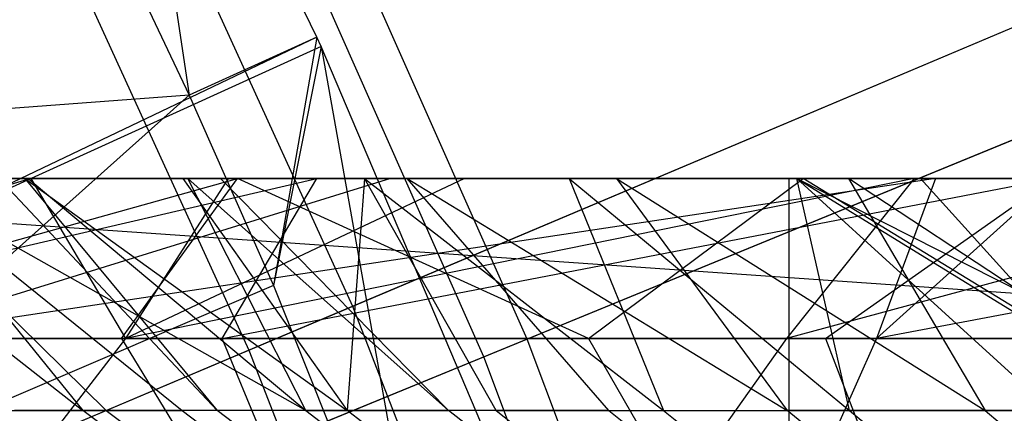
# Model space of a CAD drawing. Extents: x 0.1 to 12.1, y -6 to 6.
# Tile 248 of 256: x 8.0339 to 8.2753, y 0.8424 to 0.939. Entities that reach past the tile are written whole.
import ezdxf

# ---------------------------------------------------------------- set-up
doc = ezdxf.new("R2010")
doc.units = 0
doc.header["$LTSCALE"] = 2.54
doc.layers.get('0').update_dxf_attribs({"linetype": 'CONTINUOUS'})

# ---------------------------------------------------------------- blocks, each defined once
blk = doc.blocks.new('DROPS_COLOR_B-11195_STL')
at = {"color": 0}
for p, q in [((8.10671, 0.93468, 13.3555), (8.05835, 1.03405, 13.3555)), ((8.05835, 1.03405, 13.3555), (8.07543, 0.9204, 13.28327)), ((8.05835, 1.03405, 13.3555), (8.07543, 0.9204, 13.28327)), ((8.10671, 0.93468, 13.3555), (8.05835, 1.03405, 13.3555)), ((8.06255, 0.98459, 13.03183), (8.11549, 0.86866, 13.03183)), ((8.06255, 0.98459, 13.03183), (8.11549, 0.86866, 13.03183)), ((8.11549, 0.86866, 13.03183), (8.38373, 0.98202, 12.88484)), ((8.11549, 0.86866, 13.03183), (8.38373, 0.98202, 12.88484)), ((8.04922, 0.97574, 13.28327), (8.07543, 0.9204, 13.28327)), ((8.04922, 0.97574, 13.28327), (8.07543, 0.9204, 13.28327)), ((8.03773, 0.97239, 2.3419), (8.09002, 0.85789, 2.3419)), ((8.03773, 0.97239, 2.3419), (8.09002, 0.85789, 2.3419)), ((8.09002, 0.85789, 2.3419), (8.35896, 0.97155, 2.48739)), ((8.09002, 0.85789, 2.3419), (8.35896, 0.97155, 2.48739)), ((8.10671, 0.93468, 13.3555), (7.97635, 0.87251, 13.42236)), ((8.10671, 0.93468, 13.3555), (7.97635, 0.87251, 13.42236)), ((8.10671, 0.93468, 13.3555), (8.07543, 0.9204, 13.28327)), ((8.10671, 0.93468, 13.3555), (8.07543, 0.9204, 13.28327)), ((8.10671, 0.93468, 13.3555), (8.09609, 0.87374, 13.28327)), ((8.10671, 0.93468, 13.3555), (8.09609, 0.87374, 13.28327)), ((8.10778, 0.93235, 13.3555), (8.10671, 0.93468, 13.3555)), ((8.10778, 0.93235, 13.3555), (8.10671, 0.93468, 13.3555)), ((8.10778, 0.93235, 13.3555), (7.97635, 0.87251, 13.42236)), ((8.10778, 0.93235, 13.3555), (7.97635, 0.87251, 13.42236)), ((8.10778, 0.93235, 13.3555), (8.09609, 0.87374, 13.28327)), ((8.10778, 0.93235, 13.3555), (8.09609, 0.87374, 13.28327)), ((8.15203, 0.82828, 13.3555), (8.10778, 0.93235, 13.3555)), ((8.10778, 0.93235, 13.3555), (8.13595, 0.77428, 13.28327)), ((8.10778, 0.93235, 13.3555), (8.13595, 0.77428, 13.28327)), ((8.15203, 0.82828, 13.3555), (8.10778, 0.93235, 13.3555)), ((8.07543, 0.9204, 13.28327), (7.91186, 0.90836, 13.35397)), ((8.07543, 0.9204, 13.28327), (7.91186, 0.90836, 13.35397)), ((7.95549, 0.8134, 13.35397), (8.07543, 0.9204, 13.28327)), ((7.95549, 0.8134, 13.35397), (8.07543, 0.9204, 13.28327)), ((8.07543, 0.9204, 13.28327), (8.09609, 0.87374, 13.28327)), ((8.07543, 0.9204, 13.28327), (8.09609, 0.87374, 13.28327)), ((8.25479, 0.89999, 51.35924), (7.87284, 0.89999, 51.22382)), ((7.87284, 0.89999, 51.22382), (8.28033, 0.87168, 51.36935)), ((7.87284, 0.89999, 51.22382), (8.28033, 0.87168, 51.36935)), ((8.25479, 0.89999, 51.35924), (7.87284, 0.89999, 51.22382)), ((8.28083, 0.89999, 62.51727), (7.87284, 0.89999, 62.66298)), ((8.28083, 0.89999, 62.51727), (7.87284, 0.89999, 62.66298)), ((8.03656, 0.89999, 54.75724), (7.90634, 0.86071, 54.68721)), ((8.03656, 0.89999, 54.75724), (7.90634, 0.86071, 54.68721)), ((8.10669, 0.89999, 57.88718), (7.92872, 0.89999, 57.81878)), ((8.10669, 0.89999, 57.88718), (7.92872, 0.89999, 57.81878)), ((7.93401, 0.89999, 54.66039), (8.03656, 0.89999, 54.75724)), ((7.93401, 0.89999, 54.66039), (8.03656, 0.89999, 54.75724)), ((7.93707, 0.86071, 57.78061), (8.10669, 0.89999, 57.88718)), ((7.93707, 0.86071, 57.78061), (8.10669, 0.89999, 57.88718)), ((7.94662, 0.86071, 55.76418), (8.08728, 0.89999, 55.89633)), ((7.94662, 0.86071, 55.76418), (8.08728, 0.89999, 55.89633)), ((8.08728, 0.89999, 55.89633), (7.95222, 0.89999, 55.81365)), ((8.08728, 0.89999, 55.89633), (7.95222, 0.89999, 55.81365)), ((7.97667, 0.89999, 52.91851), (8.04931, 0.8431, 52.9767)), ((7.97667, 0.89999, 52.91851), (8.04931, 0.8431, 52.9767)), ((8.22256, 0.9, 47.29956), (7.977, 0.9, 47.44527)), ((7.977, 0.9, 40.42383), (8.22256, 0.9, 40.56953)), ((7.977, 0.9, 40.42383), (8.22256, 0.9, 40.56953)), ((8.22256, 0.9, 47.29956), (7.977, 0.9, 47.44527)), ((7.99724, 0.89999, 51.96992), (8.05506, 0.8431, 51.97897)), ((7.99724, 0.89999, 51.96992), (8.05506, 0.8431, 51.97897)), ((8.25841, 0.89999, 56.98732), (7.99796, 0.86071, 56.91541)), ((8.25841, 0.89999, 56.98732), (7.99796, 0.86071, 56.91541)), ((8.12476, 0.89999, 56.93084), (7.99796, 0.86071, 56.91541)), ((8.12476, 0.89999, 56.93084), (7.99796, 0.86071, 56.91541)), ((8.03595, 0.89999, 53.14517), (8.00317, 0.89999, 53.03234)), ((8.03595, 0.89999, 53.14517), (8.00317, 0.89999, 53.03234)), ((8.10406, 0.8431, 53.16547), (8.00317, 0.89999, 53.03234)), ((8.00317, 0.89999, 53.03234), (8.04931, 0.8431, 52.9767)), ((8.00317, 0.89999, 53.03234), (8.04931, 0.8431, 52.9767)), ((8.00317, 0.89999, 53.03234), (8.07371, 0.8431, 53.06904)), ((8.00317, 0.89999, 53.03234), (8.07371, 0.8431, 53.06904)), ((8.10406, 0.8431, 53.16547), (8.00317, 0.89999, 53.03234)), ((8.01436, 0.89999, 56.88055), (8.12476, 0.89999, 56.93084)), ((8.01436, 0.89999, 56.88055), (8.12476, 0.89999, 56.93084)), ((8.02876, 0.89999, 51.85665), (8.03511, 0.89999, 51.83638)), ((8.02876, 0.89999, 51.85665), (8.03511, 0.89999, 51.83638)), ((8.02876, 0.89999, 51.85665), (8.08228, 0.8431, 51.88096)), ((8.02876, 0.89999, 51.85665), (8.08228, 0.8431, 51.88096)), ((8.03511, 0.89999, 51.83638), (8.07389, 0.89999, 51.72521)), ((8.03511, 0.89999, 51.83638), (8.07389, 0.89999, 51.72521)), ((8.03511, 0.89999, 51.83638), (8.11417, 0.8431, 51.78448)), ((8.03511, 0.89999, 51.83638), (8.11417, 0.8431, 51.78448)), ((8.03511, 0.89999, 51.83638), (8.08228, 0.8431, 51.88096)), ((8.03511, 0.89999, 51.83638), (8.08228, 0.8431, 51.88096)), ((8.0751, 0.89999, 53.25684), (8.03595, 0.89999, 53.14517)), ((8.03595, 0.89999, 53.14517), (8.10406, 0.8431, 53.16547)), ((8.03595, 0.89999, 53.14517), (8.10406, 0.8431, 53.16547)), ((8.0751, 0.89999, 53.25684), (8.03595, 0.89999, 53.14517)), ((8.03656, 0.89999, 54.75724), (8.08499, 0.89999, 54.79996)), ((8.03656, 0.89999, 54.75724), (8.08499, 0.89999, 54.79996)), ((8.03656, 0.89999, 54.75724), (8.05981, 0.86071, 54.82912)), ((8.03656, 0.89999, 54.75724), (8.05981, 0.86071, 54.82912)), ((8.05884, 0.86071, 55.83459), (8.08728, 0.89999, 55.89633)), ((8.05884, 0.86071, 55.83459), (8.08728, 0.89999, 55.89633)), ((8.25318, 0.89999, 54.93502), (8.05981, 0.86071, 54.82912)), ((8.25318, 0.89999, 54.93502), (8.05981, 0.86071, 54.82912)), ((8.14296, 0.89999, 54.84875), (8.05981, 0.86071, 54.82912)), ((8.14296, 0.89999, 54.84875), (8.05981, 0.86071, 54.82912)), ((8.08499, 0.89999, 54.79996), (8.05981, 0.86071, 54.82912)), ((8.08499, 0.89999, 54.79996), (8.05981, 0.86071, 54.82912)), ((8.07389, 0.89999, 51.72521), (8.11843, 0.89999, 51.61697)), ((8.07389, 0.89999, 51.72521), (8.11843, 0.89999, 51.61697)), ((8.07389, 0.89999, 51.72521), (8.11417, 0.8431, 51.78448)), ((8.07389, 0.89999, 51.72521), (8.11417, 0.8431, 51.78448)), ((8.0831, 0.89999, 53.27748), (8.0751, 0.89999, 53.25684)), ((8.0831, 0.89999, 53.27748), (8.0751, 0.89999, 53.25684)), ((8.139, 0.8431, 53.26032), (8.0751, 0.89999, 53.25684)), ((8.10406, 0.8431, 53.16547), (8.0751, 0.89999, 53.25684)), ((8.139, 0.8431, 53.26032), (8.0751, 0.89999, 53.25684)), ((8.10406, 0.8431, 53.16547), (8.0751, 0.89999, 53.25684)), ((8.1289, 0.89999, 53.38516), (8.0831, 0.89999, 53.27748)), ((8.0831, 0.89999, 53.27748), (8.139, 0.8431, 53.26032)), ((8.1289, 0.89999, 53.38516), (8.0831, 0.89999, 53.27748)), ((8.0831, 0.89999, 53.27748), (8.139, 0.8431, 53.26032)), ((8.08353, 0.86071, 57.83756), (8.28719, 0.89999, 57.94974)), ((8.08353, 0.86071, 57.83756), (8.28719, 0.89999, 57.94974)), ((8.08353, 0.86071, 57.83756), (8.10669, 0.89999, 57.88718)), ((8.08353, 0.86071, 57.83756), (8.10669, 0.89999, 57.88718)), ((8.08499, 0.89999, 54.79996), (8.14296, 0.89999, 54.84875)), ((8.08499, 0.89999, 54.79996), (8.14296, 0.89999, 54.84875)), ((8.22603, 0.89999, 55.97382), (8.08728, 0.89999, 55.89633)), ((8.17336, 0.86071, 55.90119), (8.08728, 0.89999, 55.89633)), ((8.22603, 0.89999, 55.97382), (8.08728, 0.89999, 55.89633)), ((8.17336, 0.86071, 55.90119), (8.08728, 0.89999, 55.89633)), ((8.28719, 0.89999, 57.94974), (8.10669, 0.89999, 57.88718)), ((8.28719, 0.89999, 57.94974), (8.10669, 0.89999, 57.88718)), ((8.11843, 0.89999, 51.61697), (8.11417, 0.8431, 51.78448)), ((8.11843, 0.89999, 51.61697), (8.11417, 0.8431, 51.78448)), ((8.11843, 0.89999, 51.61697), (8.1686, 0.89999, 51.51183)), ((8.1507, 0.8431, 51.68967), (8.11843, 0.89999, 51.61697)), ((8.11843, 0.89999, 51.61697), (8.1686, 0.89999, 51.51183)), ((8.11843, 0.89999, 51.61697), (8.19176, 0.8431, 51.59687)), ((8.11843, 0.89999, 51.61697), (8.19176, 0.8431, 51.59687)), ((8.1507, 0.8431, 51.68967), (8.11843, 0.89999, 51.61697)), ((8.12476, 0.89999, 56.93084), (8.25841, 0.89999, 56.98732)), ((8.12476, 0.89999, 56.93084), (8.25841, 0.89999, 56.98732)), ((8.18023, 0.89999, 53.48962), (8.1289, 0.89999, 53.38516)), ((8.17832, 0.8431, 53.35303), (8.1289, 0.89999, 53.38516)), ((8.1289, 0.89999, 53.38516), (8.22209, 0.8431, 53.44371)), ((8.17832, 0.8431, 53.35303), (8.1289, 0.89999, 53.38516)), ((8.18023, 0.89999, 53.48962), (8.1289, 0.89999, 53.38516)), ((8.1289, 0.89999, 53.38516), (8.22209, 0.8431, 53.44371)), ((8.14296, 0.89999, 54.84875), (8.25318, 0.89999, 54.93502)), ((8.14296, 0.89999, 54.84875), (8.25318, 0.89999, 54.93502)), ((8.1686, 0.89999, 51.51183), (8.22446, 0.89999, 51.40966)), ((8.1686, 0.89999, 51.51183), (8.22446, 0.89999, 51.40966)), ((8.1686, 0.89999, 51.51183), (8.23733, 0.8431, 51.5062)), ((8.1686, 0.89999, 51.51183), (8.23733, 0.8431, 51.5062)), ((8.1686, 0.89999, 51.51183), (8.19176, 0.8431, 51.59687)), ((8.1686, 0.89999, 51.51183), (8.19176, 0.8431, 51.59687)), ((8.17336, 0.86071, 55.90119), (8.22603, 0.89999, 55.97382)), ((8.17336, 0.86071, 55.90119), (8.22603, 0.89999, 55.97382)), ((8.2371, 0.89999, 53.59088), (8.18023, 0.89999, 53.48962)), ((8.18023, 0.89999, 53.48962), (8.22209, 0.8431, 53.44371)), ((8.18023, 0.89999, 53.48962), (8.22209, 0.8431, 53.44371)), ((8.18023, 0.89999, 53.48962), (8.2706, 0.8431, 53.53281)), ((8.2371, 0.89999, 53.59088), (8.18023, 0.89999, 53.48962)), ((8.18023, 0.89999, 53.48962), (8.2706, 0.8431, 53.53281)), ((8.36705, 0.89999, 55.01603), (8.22188, 0.86071, 54.95971)), ((8.36705, 0.89999, 55.01603), (8.22188, 0.86071, 54.95971)), ((8.25318, 0.89999, 54.93502), (8.22188, 0.86071, 54.95971)), ((8.25318, 0.89999, 54.93502), (8.22188, 0.86071, 54.95971)), ((8.22256, -0.9, 47.29956), (8.22256, 0.9, 47.29956)), ((8.45711, 0.9, 47.13672), (8.22256, 0.9, 47.29956)), ((8.22256, -0.9, 47.29956), (8.22256, 0.9, 47.29956)), ((8.22256, -0.9, 40.56953), (8.22256, 0.9, 40.56953)), ((8.22256, 0.9, 40.56953), (8.45711, 0.9, 40.73239)), ((8.22256, -0.9, 40.56953), (8.22256, 0.9, 40.56953)), ((8.22256, 0.9, 40.56953), (8.45711, 0.9, 40.73239)), ((8.45711, 0.9, 47.13672), (8.22256, 0.9, 47.29956)), ((8.22446, 0.89999, 51.40966), (8.25479, 0.89999, 51.35924)), ((8.22446, 0.89999, 51.40966), (8.25479, 0.89999, 51.35924)), ((8.22446, 0.89999, 51.40966), (8.28033, 0.87168, 51.36935)), ((8.22446, 0.89999, 51.40966), (8.28033, 0.87168, 51.36935)), ((8.22446, 0.89999, 51.40966), (8.29621, 0.8558, 51.3757)), ((8.23733, 0.8431, 51.5062), (8.22446, 0.89999, 51.40966)), ((8.22446, 0.89999, 51.40966), (8.29621, 0.8558, 51.3757)), ((8.22446, 0.89999, 51.40966), (8.28692, 0.8431, 51.41854)), ((8.22446, 0.89999, 51.40966), (8.28692, 0.8431, 51.41854)), ((8.23733, 0.8431, 51.5062), (8.22446, 0.89999, 51.40966)), ((8.36842, 0.89999, 56.04601), (8.22603, 0.89999, 55.97382)), ((8.29027, 0.86071, 55.964), (8.22603, 0.89999, 55.97382)), ((8.36842, 0.89999, 56.04601), (8.22603, 0.89999, 55.97382)), ((8.29027, 0.86071, 55.964), (8.22603, 0.89999, 55.97382)), ((8.2315, 0.86071, 57.89045), (8.28719, 0.89999, 57.94974)), ((8.2315, 0.86071, 57.89045), (8.28719, 0.89999, 57.94974)), ((8.29965, 0.89999, 53.68921), (8.2371, 0.89999, 53.59088)), ((8.29965, 0.89999, 53.68921), (8.2371, 0.89999, 53.59088)), ((8.32343, 0.8431, 53.6194), (8.2371, 0.89999, 53.59088)), ((8.2371, 0.89999, 53.59088), (8.2706, 0.8431, 53.53281)), ((8.2371, 0.89999, 53.59088), (8.2706, 0.8431, 53.53281)), ((8.32343, 0.8431, 53.6194), (8.2371, 0.89999, 53.59088)), ((8.4524, 0.89999, 57.06106), (8.24394, 0.86071, 57.02302)), ((8.28755, 0.89999, 56.99901), (8.24394, 0.86071, 57.02302)), ((8.4524, 0.89999, 57.06106), (8.24394, 0.86071, 57.02302)), ((8.28755, 0.89999, 56.99901), (8.24394, 0.86071, 57.02302)), ((8.25841, 0.89999, 56.98732), (8.24394, 0.86071, 57.02302)), ((8.25841, 0.89999, 56.98732), (8.24394, 0.86071, 57.02302)), ((8.25318, 0.89999, 54.93502), (8.36705, 0.89999, 55.01603)), ((8.25318, 0.89999, 54.93502), (8.36705, 0.89999, 55.01603)), ((8.25479, 0.89999, 51.35924), (8.28033, 0.87168, 51.36935)), ((8.25479, 0.89999, 51.35924), (8.28033, 0.87168, 51.36935)), ((8.25841, 0.89999, 56.98732), (8.28755, 0.89999, 56.99901)), ((8.25841, 0.89999, 56.98732), (8.28755, 0.89999, 56.99901)), ((8.09609, 0.87374, 13.28327), (7.95549, 0.8134, 13.35397)), ((8.09609, 0.87374, 13.28327), (7.95549, 0.8134, 13.35397)), ((8.09609, 0.87374, 13.28327), (8.13595, 0.77428, 13.28327)), ((8.09609, 0.87374, 13.28327), (8.13595, 0.77428, 13.28327)), ((7.84018, 0.75231, 13.16251), (8.11549, 0.86866, 13.03183)), ((7.84018, 0.75231, 13.16251), (8.11549, 0.86866, 13.03183)), ((8.11549, 0.86866, 13.03183), (8.16173, 0.7499, 13.03183)), ((8.11549, 0.86866, 13.03183), (8.16173, 0.7499, 13.03183)), ((7.90634, 0.86071, 54.68721), (8.05981, 0.86071, 54.82912)), ((7.90634, 0.86071, 54.68721), (8.05981, 0.86071, 54.82912)), ((7.93707, 0.86071, 57.78061), (8.08353, 0.86071, 57.83756)), ((7.93707, 0.86071, 57.78061), (8.08353, 0.86071, 57.83756)), ((8.05884, 0.86071, 55.83459), (7.94662, 0.86071, 55.76418)), ((8.05884, 0.86071, 55.83459), (7.94662, 0.86071, 55.76418)), ((7.99796, 0.86071, 56.91541), (8.24394, 0.86071, 57.02302)), ((7.99796, 0.86071, 56.91541), (8.24394, 0.86071, 57.02302)), ((8.05981, 0.86071, 54.82912), (8.03132, 0.82386, 54.86211)), ((8.05981, 0.86071, 54.82912), (8.03132, 0.82386, 54.86211)), ((8.17336, 0.86071, 55.90119), (8.05884, 0.86071, 55.83459)), ((8.05884, 0.86071, 55.83459), (8.08138, 0.82386, 55.79729)), ((8.17336, 0.86071, 55.90119), (8.05884, 0.86071, 55.83459)), ((8.05884, 0.86071, 55.83459), (8.08138, 0.82386, 55.79729)), ((8.22188, 0.86071, 54.95971), (8.05981, 0.86071, 54.82912)), ((8.22188, 0.86071, 54.95971), (8.05981, 0.86071, 54.82912)), ((8.08353, 0.86071, 57.83756), (8.2315, 0.86071, 57.89045)), ((8.09877, 0.82386, 57.79673), (8.08353, 0.86071, 57.83756)), ((8.09877, 0.82386, 57.79673), (8.08353, 0.86071, 57.83756)), ((8.08353, 0.86071, 57.83756), (8.2315, 0.86071, 57.89045)), ((8.29027, 0.86071, 55.964), (8.17336, 0.86071, 55.90119)), ((8.17336, 0.86071, 55.90119), (8.19463, 0.82386, 55.86314)), ((8.29027, 0.86071, 55.964), (8.17336, 0.86071, 55.90119)), ((8.17336, 0.86071, 55.90119), (8.19463, 0.82386, 55.86314)), ((8.22188, 0.86071, 54.95971), (8.19568, 0.82386, 54.99454)), ((8.22188, 0.86071, 54.95971), (8.19568, 0.82386, 54.99454)), ((8.39282, 0.86071, 55.07939), (8.22188, 0.86071, 54.95971)), ((8.39282, 0.86071, 55.07939), (8.22188, 0.86071, 54.95971)), ((8.24394, 0.86071, 57.02302), (8.22758, 0.82386, 57.06342)), ((8.24394, 0.86071, 57.02302), (8.22758, 0.82386, 57.06342)), ((8.2315, 0.86071, 57.89045), (8.24562, 0.82386, 57.84921)), ((8.2315, 0.86071, 57.89045), (8.24562, 0.82386, 57.84921)), ((8.2315, 0.86071, 57.89045), (8.38107, 0.86071, 57.93932)), ((8.2315, 0.86071, 57.89045), (8.38107, 0.86071, 57.93932)), ((8.24394, 0.86071, 57.02302), (8.49622, 0.86071, 57.11714)), ((8.24394, 0.86071, 57.02302), (8.49622, 0.86071, 57.11714)), ((7.81409, 0.74128, 2.21277), (8.09002, 0.85789, 2.3419)), ((7.81409, 0.74128, 2.21277), (8.09002, 0.85789, 2.3419)), ((8.09002, 0.85789, 2.3419), (8.13569, 0.7406, 2.3419)), ((8.09002, 0.85789, 2.3419), (8.13569, 0.7406, 2.3419)), ((8.02912, 0.8431, 52.88335), (8.04931, 0.8431, 52.9767)), ((8.02912, 0.8431, 52.88335), (8.04931, 0.8431, 52.9767)), ((8.05506, 0.8431, 51.97897), (8.0326, 0.8431, 52.07818)), ((8.05506, 0.8431, 51.97897), (8.0326, 0.8431, 52.07818)), ((8.12248, 0.7885, 52.95915), (8.04931, 0.8431, 52.9767)), ((8.04931, 0.8431, 52.9767), (8.07371, 0.8431, 53.06904)), ((8.12248, 0.7885, 52.95915), (8.04931, 0.8431, 52.9767)), ((8.04931, 0.8431, 52.9767), (8.07371, 0.8431, 53.06904)), ((8.08228, 0.8431, 51.88096), (8.05506, 0.8431, 51.97897)), ((8.05506, 0.8431, 51.97897), (8.12803, 0.7885, 51.99737)), ((8.05506, 0.8431, 51.97897), (8.12803, 0.7885, 51.99737)), ((8.08228, 0.8431, 51.88096), (8.05506, 0.8431, 51.97897)), ((8.07371, 0.8431, 53.06904), (8.146, 0.7885, 53.04816)), ((8.07371, 0.8431, 53.06904), (8.146, 0.7885, 53.04816)), ((8.10406, 0.8431, 53.16547), (8.07371, 0.8431, 53.06904)), ((8.10406, 0.8431, 53.16547), (8.07371, 0.8431, 53.06904)), ((8.15426, 0.7885, 51.90289), (8.08228, 0.8431, 51.88096)), ((8.15426, 0.7885, 51.90289), (8.08228, 0.8431, 51.88096)), ((8.11417, 0.8431, 51.78448), (8.08228, 0.8431, 51.88096)), ((8.11417, 0.8431, 51.78448), (8.08228, 0.8431, 51.88096)), ((8.10406, 0.8431, 53.16547), (8.17526, 0.7885, 53.14111)), ((8.10406, 0.8431, 53.16547), (8.17526, 0.7885, 53.14111)), ((8.10406, 0.8431, 53.16547), (8.139, 0.8431, 53.26032)), ((8.10406, 0.8431, 53.16547), (8.139, 0.8431, 53.26032)), ((8.185, 0.7885, 51.80988), (8.11417, 0.8431, 51.78448)), ((8.185, 0.7885, 51.80988), (8.11417, 0.8431, 51.78448)), ((8.1507, 0.8431, 51.68967), (8.11417, 0.8431, 51.78448)), ((8.1507, 0.8431, 51.68967), (8.11417, 0.8431, 51.78448)), ((8.20894, 0.7885, 53.23256), (8.139, 0.8431, 53.26032)), ((8.17832, 0.8431, 53.35303), (8.139, 0.8431, 53.26032)), ((8.20894, 0.7885, 53.23256), (8.139, 0.8431, 53.26032)), ((8.17832, 0.8431, 53.35303), (8.139, 0.8431, 53.26032)), ((8.1507, 0.8431, 51.68967), (8.19176, 0.8431, 51.59687)), ((8.1507, 0.8431, 51.68967), (8.22022, 0.7885, 51.71848)), ((8.1507, 0.8431, 51.68967), (8.22022, 0.7885, 51.71848)), ((8.1507, 0.8431, 51.68967), (8.19176, 0.8431, 51.59687)), ((8.17832, 0.8431, 53.35303), (8.24685, 0.7885, 53.32192)), ((8.17832, 0.8431, 53.35303), (8.22209, 0.8431, 53.44371)), ((8.17832, 0.8431, 53.35303), (8.22209, 0.8431, 53.44371)), ((8.17832, 0.8431, 53.35303), (8.24685, 0.7885, 53.32192)), ((8.19176, 0.8431, 51.59687), (8.23733, 0.8431, 51.5062)), ((8.19176, 0.8431, 51.59687), (8.2598, 0.7885, 51.62903)), ((8.19176, 0.8431, 51.59687), (8.23733, 0.8431, 51.5062)), ((8.19176, 0.8431, 51.59687), (8.2598, 0.7885, 51.62903)), ((8.28904, 0.7885, 53.40934), (8.22209, 0.8431, 53.44371)), ((8.2706, 0.8431, 53.53281), (8.22209, 0.8431, 53.44371)), ((8.28904, 0.7885, 53.40934), (8.22209, 0.8431, 53.44371)), ((8.2706, 0.8431, 53.53281), (8.22209, 0.8431, 53.44371)), ((8.23733, 0.8431, 51.5062), (8.28692, 0.8431, 51.41854)), ((8.23733, 0.8431, 51.5062), (8.30373, 0.7885, 51.54162)), ((8.23733, 0.8431, 51.5062), (8.30373, 0.7885, 51.54162)), ((8.23733, 0.8431, 51.5062), (8.28692, 0.8431, 51.41854)), ((8.2706, 0.8431, 53.53281), (8.3358, 0.7885, 53.49522)), ((8.2706, 0.8431, 53.53281), (8.3358, 0.7885, 53.49522)), ((8.32343, 0.8431, 53.6194), (8.2706, 0.8431, 53.53281)), ((8.32343, 0.8431, 53.6194), (8.2706, 0.8431, 53.53281))]:
    blk.add_line(p, q, dxfattribs=at)
blk = doc.blocks.new('GROUP_1')
at = {"color": 0}
for p, q in [((8.09827, 6.85791, 11.55487), (8.0472, 6.97319, 11.55487)), ((8.09827, 6.85791, 11.55487), (8.0472, 6.97319, 11.55487)), ((8.37802, 6.97265, 11.4216), (8.09827, 6.85791, 11.55487)), ((8.37802, 6.97265, 11.4216), (8.09827, 6.85791, 11.55487)), ((8.08768, 6.85357, 0.44046), (8.03686, 6.96827, 0.44046)), ((8.08768, 6.85357, 0.44046), (8.03686, 6.96827, 0.44046)), ((8.08768, 6.85357, 0.44046), (8.36768, 6.96841, 0.57312)), ((8.08768, 6.85357, 0.44046), (8.36768, 6.96841, 0.57312)), ((8.09827, 6.85791, 11.55487), (7.81216, 6.74056, 11.6713)), ((8.09827, 6.85791, 11.55487), (7.81216, 6.74056, 11.6713)), ((8.14286, 6.73997, 11.55487), (8.09827, 6.85791, 11.55487)), ((8.14286, 6.73997, 11.55487), (8.09827, 6.85791, 11.55487)), ((7.80134, 6.73613, 0.32467), (8.08768, 6.85357, 0.44046)), ((7.80134, 6.73613, 0.32467), (8.08768, 6.85357, 0.44046)), ((8.13204, 6.73622, 0.44046), (8.08768, 6.85357, 0.44046)), ((8.13204, 6.73622, 0.44046), (8.08768, 6.85357, 0.44046))]:
    blk.add_line(p, q, dxfattribs=at)
blk.add_blockref('DROPS_COLOR_B-11195_STL', (-0.06, 5.99731, -1.7), dxfattribs=at)

msp = doc.modelspace()

# ---------------------------------------------------------------- block references
at = {"color": 0}
msp.add_blockref('GROUP_1', (0.06, -5.99731, 1.7), dxfattribs=at)

doc.saveas('drawing.dxf')
